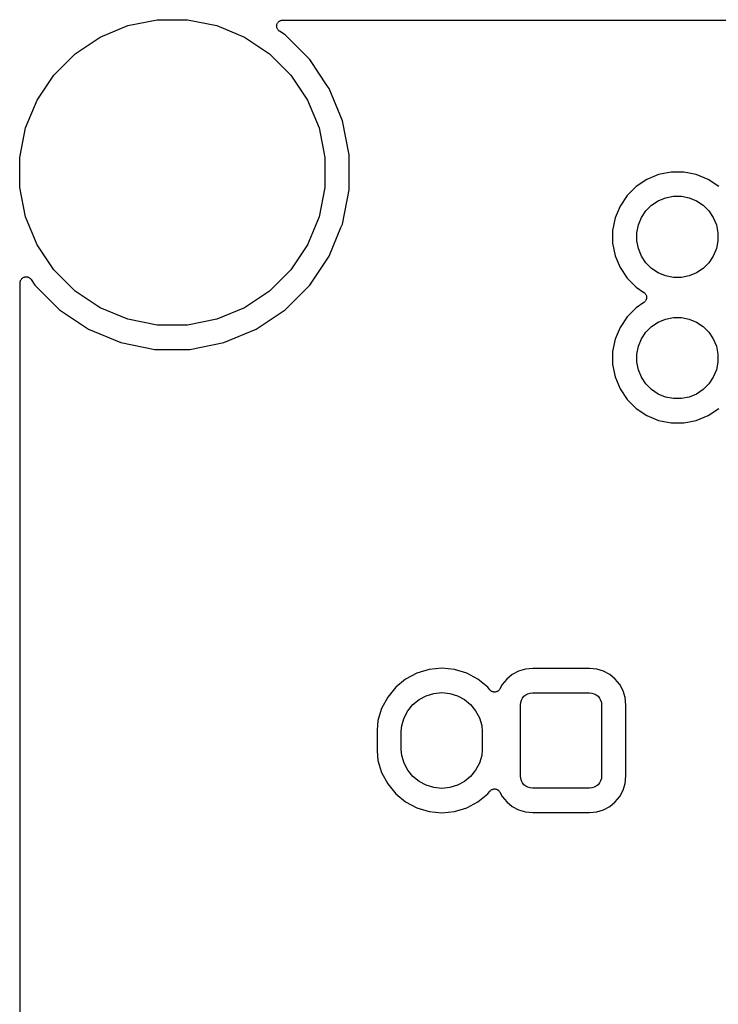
# Model space of a CAD drawing. Extents: x 0.02 to 3.88, y 0.02 to 3.88.
# Tile 8 of 21: x 0.02 to 0.6, y 3.06 to 3.88. Entities that reach past the tile are written whole.
import ezdxf

# ---------------------------------------------------------------- set-up
doc = ezdxf.new("R2010")
doc.units = 0
doc.header["$MEASUREMENT"] = 0
doc.layers.add('BLACK', color=7, linetype='CONTINUOUS')

msp = doc.modelspace()

# ---------------------------------------------------------------- linework, layer by layer
at = {"layer": 'BLACK', "linetype": 'CONTINUOUS'}
for p, q in [((0.11089, 3.87114), (0.135229, 3.87598)), ((0.135229, 3.87598), (0.160046, 3.87598)), ((0.160046, 3.87598), (0.184386, 3.87114)), ((0.235294, 3.87423), (0.235668, 3.87453)), ((0.235668, 3.87453), (0.236041, 3.87483)), ((0.236041, 3.87483), (0.236047, 3.87484)), ((0.236047, 3.87484), (0.236052, 3.87484)), ((0.236052, 3.87484), (0.236474, 3.87506)), ((0.236474, 3.87506), (0.236903, 3.87529)), ((0.236903, 3.87529), (0.236909, 3.87529)), ((0.236909, 3.87529), (0.236915, 3.8753)), ((0.236915, 3.8753), (0.237374, 3.87543)), ((0.237374, 3.87543), (0.237837, 3.87557)), ((0.237837, 3.87557), (0.237843, 3.87557)), ((0.237843, 3.87557), (0.23785, 3.87558)), ((0.23785, 3.87558), (0.238331, 3.87562)), ((0.238331, 3.87562), (0.238808, 3.87567)), ((0.238808, 3.87567), (3.65883, 3.87567)), ((0.087962, 3.86165), (0.11089, 3.87114)), ((0.184386, 3.87114), (0.207314, 3.86165)), ((0.233808, 3.87072), (0.233859, 3.87119)), ((0.233809, 3.87071), (0.233808, 3.87072)), ((0.233808, 3.8707), (0.233809, 3.87071)), ((0.233852, 3.87022), (0.233808, 3.8707)), ((0.233894, 3.86975), (0.233852, 3.87022)), ((0.233859, 3.87119), (0.23391, 3.87167)), ((0.233896, 3.86974), (0.233894, 3.86975)), ((0.233896, 3.86973), (0.233896, 3.86974)), ((0.234032, 3.86927), (0.233896, 3.86973)), ((0.23391, 3.87167), (0.233912, 3.87168)), ((0.233912, 3.87168), (0.233913, 3.87169)), ((0.233913, 3.87169), (0.234053, 3.87214)), ((0.234167, 3.86881), (0.234032, 3.86927)), ((0.234053, 3.87214), (0.234199, 3.87261)), ((0.23417, 3.8688), (0.234167, 3.86881)), ((0.234172, 3.8688), (0.23417, 3.8688)), ((0.234396, 3.86837), (0.234172, 3.8688)), ((0.234199, 3.87261), (0.234202, 3.87261)), ((0.234202, 3.87261), (0.234204, 3.87262)), ((0.234204, 3.87262), (0.234431, 3.87304)), ((0.234617, 3.86794), (0.234396, 3.86837)), ((0.234431, 3.87304), (0.234663, 3.87347)), ((0.234621, 3.86794), (0.234617, 3.86794)), ((0.234624, 3.86793), (0.234621, 3.86794)), ((0.234924, 3.86756), (0.234624, 3.86793)), ((0.234663, 3.87347), (0.234667, 3.87347)), ((0.234667, 3.87347), (0.23467, 3.87348)), ((0.23467, 3.87348), (0.234977, 3.87385)), ((0.235226, 3.86718), (0.234924, 3.86756)), ((0.234977, 3.87385), (0.235285, 3.87422)), ((0.235231, 3.86718), (0.235226, 3.86718)), ((0.235236, 3.86717), (0.235231, 3.86718)), ((0.235597, 3.86687), (0.235236, 3.86717)), ((0.235285, 3.87422), (0.23529, 3.87422)), ((0.23529, 3.87422), (0.235294, 3.87423)), ((0.235972, 3.86655), (0.235597, 3.86687)), ((0.235983, 3.86654), (0.235972, 3.86655)), ((0.23603, 3.86651), (0.235983, 3.86654)), ((0.235983, 3.86654), (0.235983, 3.86654)), ((0.235983, 3.86654), (0.235983, 3.86654)), ((0.240697, 3.86339), (0.23603, 3.86651)), ((0.067327, 3.84786), (0.087962, 3.86165)), ((0.207314, 3.86165), (0.227948, 3.84786)), ((0.261031, 3.84306), (0.240697, 3.86339)), ((0.049779, 3.83031), (0.067327, 3.84786)), ((0.227948, 3.84786), (0.245496, 3.83031)), ((0.275488, 3.82142), (0.261031, 3.84306)), ((0.035992, 3.80968), (0.049779, 3.83031)), ((0.245496, 3.83031), (0.259284, 3.80968)), ((0.277007, 3.81915), (0.275488, 3.82142)), ((0.288012, 3.79258), (0.277007, 3.81915)), ((0.026495, 3.78675), (0.035992, 3.80968)), ((0.259284, 3.80968), (0.268781, 3.78675)), ((0.021653, 3.76241), (0.026495, 3.78675)), ((0.268781, 3.78675), (0.273622, 3.76241)), ((0.293622, 3.76438), (0.288012, 3.79258)), ((0.021653, 3.73759), (0.021653, 3.76241)), ((0.273622, 3.76241), (0.273622, 3.73759)), ((0.293622, 3.73562), (0.293622, 3.76438)), ((0.548972, 3.74826), (0.539242, 3.74423)), ((0.559301, 3.75031), (0.548972, 3.74826)), ((0.569833, 3.75031), (0.559301, 3.75031)), ((0.580162, 3.74826), (0.569833, 3.75031)), ((0.589892, 3.74423), (0.580162, 3.74826)), ((0.026495, 3.71325), (0.021653, 3.73759)), ((0.273622, 3.73759), (0.268781, 3.71325)), ((0.530485, 3.73838), (0.523038, 3.73093)), ((0.539242, 3.74423), (0.530485, 3.73838)), ((0.598648, 3.73838), (0.589892, 3.74423)), ((0.288012, 3.70742), (0.293622, 3.73562)), ((0.523038, 3.73093), (0.517187, 3.72218)), ((0.548716, 3.72651), (0.554806, 3.72903)), ((0.554806, 3.72903), (0.561271, 3.73031)), ((0.561271, 3.73031), (0.567863, 3.73031)), ((0.567863, 3.73031), (0.574328, 3.72903)), ((0.574328, 3.72903), (0.580418, 3.72651)), ((0.517187, 3.72218), (0.513157, 3.71245)), ((0.538573, 3.71818), (0.543234, 3.72284)), ((0.543234, 3.72284), (0.548716, 3.72651)), ((0.580418, 3.72651), (0.585899, 3.72284)), ((0.585899, 3.72284), (0.590561, 3.71818)), ((0.035992, 3.69032), (0.026495, 3.71325)), ((0.268781, 3.71325), (0.259284, 3.69032)), ((0.513157, 3.71245), (0.511102, 3.70212)), ((0.532388, 3.70661), (0.534911, 3.7127)), ((0.534911, 3.7127), (0.538573, 3.71818)), ((0.590561, 3.71818), (0.594223, 3.7127)), ((0.594223, 3.7127), (0.596745, 3.70661)), ((0.277007, 3.68085), (0.286812, 3.70452)), ((0.286812, 3.70452), (0.286814, 3.70453)), ((0.286814, 3.70453), (0.288012, 3.70742)), ((0.531102, 3.70015), (0.532388, 3.70661)), ((0.596745, 3.70661), (0.598031, 3.70015)), ((0.511102, 3.70212), (0.511102, 3.69158)), ((0.531102, 3.69355), (0.531102, 3.70015)), ((0.598031, 3.70015), (0.598031, 3.69355)), ((0.049779, 3.66969), (0.035992, 3.69032)), ((0.259284, 3.69032), (0.245496, 3.66969)), ((0.511102, 3.69158), (0.513157, 3.68126)), ((0.532388, 3.68709), (0.531102, 3.69355)), ((0.598031, 3.69355), (0.596745, 3.68709)), ((0.261031, 3.65694), (0.277007, 3.68085)), ((0.513157, 3.68126), (0.517187, 3.67153)), ((0.534911, 3.681), (0.532388, 3.68709)), ((0.538573, 3.67552), (0.534911, 3.681)), ((0.594223, 3.681), (0.590561, 3.67552)), ((0.596745, 3.68709), (0.594223, 3.681)), ((0.517187, 3.67153), (0.523038, 3.66277)), ((0.543234, 3.67086), (0.538573, 3.67552)), ((0.590561, 3.67552), (0.585899, 3.67086)), ((0.024661, 3.66324), (0.025083, 3.66346)), ((0.025083, 3.66346), (0.02509, 3.66346)), ((0.02509, 3.66346), (0.025095, 3.66347)), ((0.025095, 3.66347), (0.02555, 3.6636)), ((0.02555, 3.6636), (0.026019, 3.66374)), ((0.026019, 3.66374), (0.026026, 3.66374)), ((0.026026, 3.66374), (0.026032, 3.66374)), ((0.026032, 3.66374), (0.026503, 3.66378)), ((0.026503, 3.66378), (0.02699, 3.66383)), ((0.02699, 3.66383), (0.026997, 3.66383)), ((0.026997, 3.66383), (0.027003, 3.66383)), ((0.027003, 3.66383), (0.027478, 3.66378)), ((0.027478, 3.66378), (0.027961, 3.66373)), ((0.027961, 3.66373), (0.027967, 3.66373)), ((0.027967, 3.66373), (0.027974, 3.66373)), ((0.027974, 3.66373), (0.028434, 3.66359)), ((0.028434, 3.66359), (0.028894, 3.66344)), ((0.028894, 3.66344), (0.0289, 3.66344)), ((0.0289, 3.66344), (0.028906, 3.66344)), ((0.028906, 3.66344), (0.029334, 3.66321)), ((0.067327, 3.65214), (0.049779, 3.66969)), ((0.245496, 3.66969), (0.227948, 3.65214)), ((0.548716, 3.66719), (0.543234, 3.67086)), ((0.554806, 3.66467), (0.548716, 3.66719)), ((0.561271, 3.66339), (0.554806, 3.66467)), ((0.567863, 3.66339), (0.561271, 3.66339)), ((0.574328, 3.66467), (0.567863, 3.66339)), ((0.580418, 3.66719), (0.574328, 3.66467)), ((0.585899, 3.67086), (0.580418, 3.66719)), ((0.021968, 3.65883), (0.021969, 3.65889)), ((0.021968, 0.238808), (0.021968, 3.65883)), ((0.021969, 3.6589), (0.022023, 3.65938)), ((0.021969, 3.65889), (0.021969, 3.6589)), ((0.021969, 3.65889), (0.021969, 3.65889)), ((0.021969, 3.65889), (0.021969, 3.65889)), ((0.022023, 3.65938), (0.022075, 3.65986)), ((0.022075, 3.65986), (0.022077, 3.65986)), ((0.022077, 3.65986), (0.022078, 3.65987)), ((0.022078, 3.65987), (0.022224, 3.66033)), ((0.022224, 3.66033), (0.022368, 3.66079)), ((0.022368, 3.66079), (0.022371, 3.66079)), ((0.022371, 3.66079), (0.022373, 3.6608)), ((0.022373, 3.6608), (0.022603, 3.66122)), ((0.022603, 3.66122), (0.022836, 3.66164)), ((0.022836, 3.66164), (0.02284, 3.66165)), ((0.02284, 3.66165), (0.022843, 3.66165)), ((0.022843, 3.66165), (0.023153, 3.66202)), ((0.023153, 3.66202), (0.023461, 3.66239)), ((0.023461, 3.66239), (0.023466, 3.6624)), ((0.023466, 3.6624), (0.02347, 3.6624)), ((0.02347, 3.6624), (0.023848, 3.66271)), ((0.023848, 3.66271), (0.02422, 3.66301)), ((0.02422, 3.66301), (0.024226, 3.66301)), ((0.024226, 3.66301), (0.024231, 3.66301)), ((0.024231, 3.66301), (0.024661, 3.66324)), ((0.029334, 3.66321), (0.029754, 3.66298)), ((0.029754, 3.66298), (0.029759, 3.66298)), ((0.029759, 3.66298), (0.029764, 3.66298)), ((0.029764, 3.66298), (0.030143, 3.66266)), ((0.030143, 3.66266), (0.030507, 3.66236)), ((0.030507, 3.66236), (0.030511, 3.66236)), ((0.030511, 3.66236), (0.030516, 3.66235)), ((0.030516, 3.66235), (0.030824, 3.66198)), ((0.030824, 3.66198), (0.031126, 3.66161)), ((0.031126, 3.66161), (0.034244, 3.65694)), ((0.034244, 3.65694), (0.054578, 3.63661)), ((0.240697, 3.63661), (0.261031, 3.65694)), ((0.523038, 3.66277), (0.530485, 3.65532)), ((0.530485, 3.65532), (0.536942, 3.65101)), ((0.087962, 3.63835), (0.067327, 3.65214)), ((0.227948, 3.65214), (0.207314, 3.63835)), ((0.536942, 3.65101), (0.536977, 3.65098)), ((0.536977, 3.65098), (0.536978, 3.65098)), ((0.536978, 3.65098), (0.536978, 3.65098)), ((0.536978, 3.65098), (0.536999, 3.65097)), ((0.536999, 3.65097), (0.537369, 3.65066)), ((0.537369, 3.65066), (0.537727, 3.65036)), ((0.537727, 3.65036), (0.537735, 3.65035)), ((0.537735, 3.65035), (0.537745, 3.65034)), ((0.537745, 3.65034), (0.538043, 3.64997)), ((0.538043, 3.64997), (0.53834, 3.6496)), ((0.53834, 3.6496), (0.538347, 3.64959)), ((0.538347, 3.64959), (0.538355, 3.64958)), ((0.538355, 3.64958), (0.538573, 3.64916)), ((0.538573, 3.64916), (0.538795, 3.64874)), ((0.538795, 3.64874), (0.538799, 3.64872)), ((0.538799, 3.64872), (0.538805, 3.64871)), ((0.538805, 3.64871), (0.538938, 3.64825)), ((0.538938, 3.64825), (0.539073, 3.6478)), ((0.539073, 3.6478), (0.539074, 3.64779)), ((0.539074, 3.64779), (0.539078, 3.64777)), ((0.539078, 3.64777), (0.539119, 3.6473)), ((0.539119, 3.6473), (0.539164, 3.64683)), ((0.536942, 3.64269), (0.530485, 3.63838)), ((0.537311, 3.643), (0.536942, 3.64269)), ((0.537678, 3.64329), (0.537311, 3.643)), ((0.537686, 3.6433), (0.537678, 3.64329)), ((0.537696, 3.64331), (0.537686, 3.6433)), ((0.538, 3.64368), (0.537696, 3.64331)), ((0.538302, 3.64404), (0.538, 3.64368)), ((0.538308, 3.64406), (0.538302, 3.64404)), ((0.538316, 3.64407), (0.538308, 3.64406)), ((0.538545, 3.64449), (0.538316, 3.64407)), ((0.538768, 3.6449), (0.538545, 3.64449)), ((0.538772, 3.64491), (0.538768, 3.6449)), ((0.538778, 3.64492), (0.538772, 3.64491)), ((0.538919, 3.64538), (0.538778, 3.64492)), ((0.539059, 3.64583), (0.538919, 3.64538)), ((0.53906, 3.64585), (0.539059, 3.64583)), ((0.539064, 3.64586), (0.53906, 3.64585)), ((0.539113, 3.64633), (0.539064, 3.64586)), ((0.539164, 3.6468), (0.539113, 3.64633)), ((0.539164, 3.64683), (0.539162, 3.64682)), ((0.539162, 3.64682), (0.539164, 3.6468)), ((0.054578, 3.63661), (0.078488, 3.62063)), ((0.11089, 3.62886), (0.087962, 3.63835)), ((0.207314, 3.63835), (0.184386, 3.62886)), ((0.216787, 3.62063), (0.240697, 3.63661)), ((0.523038, 3.63093), (0.517187, 3.62218)), ((0.530485, 3.63838), (0.523038, 3.63093)), ((0.135229, 3.62402), (0.11089, 3.62886)), ((0.160046, 3.62402), (0.135229, 3.62402)), ((0.184386, 3.62886), (0.160046, 3.62402)), ((0.538573, 3.61818), (0.543234, 3.62284)), ((0.543234, 3.62284), (0.548716, 3.62651)), ((0.548716, 3.62651), (0.554806, 3.62903)), ((0.554806, 3.62903), (0.561271, 3.63031)), ((0.561271, 3.63031), (0.567863, 3.63031)), ((0.567863, 3.63031), (0.574328, 3.62903)), ((0.574328, 3.62903), (0.580418, 3.62651)), ((0.580418, 3.62651), (0.585899, 3.62284)), ((0.585899, 3.62284), (0.590561, 3.61818)), ((0.078488, 3.62063), (0.105056, 3.60963)), ((0.19022, 3.60963), (0.216787, 3.62063)), ((0.517187, 3.62218), (0.513157, 3.61245)), ((0.534911, 3.6127), (0.538573, 3.61818)), ((0.590561, 3.61818), (0.594223, 3.6127)), ((0.105056, 3.60963), (0.13326, 3.60402)), ((0.162016, 3.60402), (0.19022, 3.60963)), ((0.513157, 3.61245), (0.511102, 3.60212)), ((0.531102, 3.60015), (0.532388, 3.60661)), ((0.532388, 3.60661), (0.534911, 3.6127)), ((0.594223, 3.6127), (0.596745, 3.60661)), ((0.596745, 3.60661), (0.598031, 3.60015)), ((0.13326, 3.60402), (0.162016, 3.60402)), ((0.511102, 3.60212), (0.511102, 3.59158)), ((0.531102, 3.59355), (0.531102, 3.60015)), ((0.598031, 3.60015), (0.598031, 3.59355)), ((0.511102, 3.59158), (0.513157, 3.58126)), ((0.532388, 3.58709), (0.531102, 3.59355)), ((0.598031, 3.59355), (0.596745, 3.58709)), ((0.534911, 3.581), (0.532388, 3.58709)), ((0.596745, 3.58709), (0.594223, 3.581)), ((0.513157, 3.58126), (0.517187, 3.57153)), ((0.538573, 3.57552), (0.534911, 3.581)), ((0.543234, 3.57086), (0.538573, 3.57552)), ((0.590561, 3.57552), (0.585899, 3.57086)), ((0.594223, 3.581), (0.590561, 3.57552)), ((0.517187, 3.57153), (0.523038, 3.56277)), ((0.548716, 3.56719), (0.543234, 3.57086)), ((0.554806, 3.56467), (0.548716, 3.56719)), ((0.580418, 3.56719), (0.574328, 3.56467)), ((0.585899, 3.57086), (0.580418, 3.56719)), ((0.523038, 3.56277), (0.530485, 3.55532)), ((0.561271, 3.56339), (0.554806, 3.56467)), ((0.567863, 3.56339), (0.561271, 3.56339)), ((0.574328, 3.56467), (0.567863, 3.56339)), ((0.530485, 3.55532), (0.539242, 3.54947)), ((0.589892, 3.54947), (0.598648, 3.55532)), ((0.539242, 3.54947), (0.548972, 3.54544)), ((0.548972, 3.54544), (0.559301, 3.54339)), ((0.559301, 3.54339), (0.569833, 3.54339)), ((0.569833, 3.54339), (0.580162, 3.54544)), ((0.580162, 3.54544), (0.589892, 3.54947)), ((0.359598, 3.33994), (0.34952, 3.33688)), ((0.370079, 3.34097), (0.359598, 3.33994)), ((0.38056, 3.33994), (0.370079, 3.34097)), ((0.390638, 3.33688), (0.38056, 3.33994)), ((0.433425, 3.33853), (0.428249, 3.33576)), ((0.439041, 3.34023), (0.433425, 3.33853)), ((0.445127, 3.34083), (0.439041, 3.34023)), ((0.491881, 3.34083), (0.445127, 3.34083)), ((0.497967, 3.34023), (0.491881, 3.34083)), ((0.503583, 3.33853), (0.497967, 3.34023)), ((0.508759, 3.33576), (0.503583, 3.33853)), ((0.340232, 3.33191), (0.332091, 3.32523)), ((0.34952, 3.33688), (0.340232, 3.33191)), ((0.399926, 3.33191), (0.390638, 3.33688)), ((0.408067, 3.32523), (0.399926, 3.33191)), ((0.423712, 3.33204), (0.419988, 3.3275)), ((0.428249, 3.33576), (0.423712, 3.33204)), ((0.513296, 3.33204), (0.508759, 3.33576)), ((0.51702, 3.3275), (0.513296, 3.33204)), ((0.332091, 3.32523), (0.32541, 3.31709)), ((0.409805, 3.32311), (0.408067, 3.32523)), ((0.410139, 3.32278), (0.409805, 3.32311)), ((0.410475, 3.32244), (0.410139, 3.32278)), ((0.410486, 3.32243), (0.410475, 3.32244)), ((0.410495, 3.32242), (0.410486, 3.32243)), ((0.41089, 3.32216), (0.410495, 3.32242)), ((0.416795, 3.32238), (0.4164, 3.32213)), ((0.416804, 3.32239), (0.416795, 3.32238)), ((0.416815, 3.3224), (0.416804, 3.32239)), ((0.417156, 3.32273), (0.416815, 3.3224)), ((0.417493, 3.32306), (0.417156, 3.32273)), ((0.417501, 3.32307), (0.417493, 3.32306)), ((0.41751, 3.32308), (0.417501, 3.32307)), ((0.417777, 3.32348), (0.41751, 3.32308)), ((0.418046, 3.32387), (0.417777, 3.32348)), ((0.418058, 3.32389), (0.418046, 3.32387)), ((0.418059, 3.32389), (0.418058, 3.32389)), ((0.41808, 3.32393), (0.418059, 3.32389)), ((0.418059, 3.32389), (0.418059, 3.32389)), ((0.419988, 3.3275), (0.41808, 3.32393)), ((0.519786, 3.32232), (0.51702, 3.3275)), ((0.52149, 3.31671), (0.519786, 3.32232)), ((0.32541, 3.31709), (0.320445, 3.3078)), ((0.346301, 3.31102), (0.351397, 3.3152)), ((0.351397, 3.3152), (0.35721, 3.31831)), ((0.35721, 3.31831), (0.363519, 3.32022)), ((0.363519, 3.32022), (0.370079, 3.32087)), ((0.370079, 3.32087), (0.376639, 3.32022)), ((0.376639, 3.32022), (0.382947, 3.31831)), ((0.382947, 3.31831), (0.388761, 3.3152)), ((0.388761, 3.3152), (0.393856, 3.31102)), ((0.411282, 3.32189), (0.41089, 3.32216)), ((0.411295, 3.32189), (0.411282, 3.32189)), ((0.411306, 3.32188), (0.411295, 3.32189)), ((0.411745, 3.3217), (0.411306, 3.32188)), ((0.412181, 3.32151), (0.411745, 3.3217)), ((0.412194, 3.32151), (0.412181, 3.32151)), ((0.412206, 3.32151), (0.412194, 3.32151)), ((0.412677, 3.32141), (0.412206, 3.32151)), ((0.413137, 3.32131), (0.412677, 3.32141)), ((0.41315, 3.32131), (0.413137, 3.32131)), ((0.413163, 3.32131), (0.41315, 3.32131)), ((0.413643, 3.32131), (0.413163, 3.32131)), ((0.414113, 3.32131), (0.413643, 3.32131)), ((0.414125, 3.32131), (0.414113, 3.32131)), ((0.414139, 3.32131), (0.414125, 3.32131)), ((0.414608, 3.3214), (0.414139, 3.32131)), ((0.415071, 3.32149), (0.414608, 3.3214)), ((0.415084, 3.32149), (0.415071, 3.32149)), ((0.415097, 3.32149), (0.415084, 3.32149)), ((0.415539, 3.32167), (0.415097, 3.32149)), ((0.415977, 3.32185), (0.415539, 3.32167)), ((0.415988, 3.32186), (0.415977, 3.32185)), ((0.416, 3.32186), (0.415988, 3.32186)), ((0.4164, 3.32213), (0.416, 3.32186)), ((0.435229, 3.31279), (0.435789, 3.31463)), ((0.435789, 3.31463), (0.436698, 3.31633)), ((0.436698, 3.31633), (0.437922, 3.31783)), ((0.437922, 3.31783), (0.439414, 3.31905)), ((0.439414, 3.31905), (0.441115, 3.31996)), ((0.441115, 3.31996), (0.442962, 3.32052)), ((0.442962, 3.32052), (0.444882, 3.32071)), ((0.444882, 3.32071), (0.492126, 3.32071)), ((0.492126, 3.32071), (0.494046, 3.32052)), ((0.494046, 3.32052), (0.495893, 3.31996)), ((0.495893, 3.31996), (0.497594, 3.31905)), ((0.497594, 3.31905), (0.499086, 3.31783)), ((0.499086, 3.31783), (0.50031, 3.31633)), ((0.50031, 3.31633), (0.501219, 3.31463)), ((0.501219, 3.31463), (0.501779, 3.31279)), ((0.522089, 3.31062), (0.52149, 3.31671)), ((0.320445, 3.3078), (0.317388, 3.29772)), ((0.339012, 3.30011), (0.342119, 3.30593)), ((0.342119, 3.30593), (0.346301, 3.31102)), ((0.393856, 3.31102), (0.398038, 3.30593)), ((0.398038, 3.30593), (0.401146, 3.30011)), ((0.435039, 3.31087), (0.435229, 3.31279)), ((0.435039, 3.25181), (0.435039, 3.31087)), ((0.501779, 3.31279), (0.501969, 3.31087)), ((0.501969, 3.31087), (0.501969, 3.25181)), ((0.522089, 3.25206), (0.522089, 3.31062)), ((0.337098, 3.2938), (0.339012, 3.30011)), ((0.401146, 3.30011), (0.403059, 3.2938)), ((0.317388, 3.29772), (0.316614, 3.28987)), ((0.316614, 3.28987), (0.316614, 3.27281)), ((0.336614, 3.28889), (0.337098, 3.2938)), ((0.403059, 3.2938), (0.403543, 3.28889)), ((0.336614, 3.27379), (0.336614, 3.28889)), ((0.403543, 3.28889), (0.403543, 3.27379)), ((0.337098, 3.26887), (0.336614, 3.27379)), ((0.403543, 3.27379), (0.403059, 3.26887)), ((0.316614, 3.27281), (0.317388, 3.26495)), ((0.339012, 3.26256), (0.337098, 3.26887)), ((0.403059, 3.26887), (0.401146, 3.26256)), ((0.317388, 3.26495), (0.320445, 3.25487)), ((0.342119, 3.25675), (0.339012, 3.26256)), ((0.401146, 3.26256), (0.398038, 3.25675)), ((0.320445, 3.25487), (0.32541, 3.24559)), ((0.346301, 3.25166), (0.342119, 3.25675)), ((0.351397, 3.24747), (0.346301, 3.25166)), ((0.393856, 3.25166), (0.388761, 3.24747)), ((0.398038, 3.25675), (0.393856, 3.25166)), ((0.435229, 3.24989), (0.435039, 3.25181)), ((0.435789, 3.24804), (0.435229, 3.24989)), ((0.501779, 3.24989), (0.501219, 3.24804)), ((0.501969, 3.25181), (0.501779, 3.24989)), ((0.52149, 3.24597), (0.522089, 3.25206)), ((0.32541, 3.24559), (0.332091, 3.23744)), ((0.35721, 3.24437), (0.351397, 3.24747)), ((0.363519, 3.24245), (0.35721, 3.24437)), ((0.370079, 3.24181), (0.363519, 3.24245)), ((0.376639, 3.24245), (0.370079, 3.24181)), ((0.382947, 3.24437), (0.376639, 3.24245)), ((0.388761, 3.24747), (0.382947, 3.24437)), ((0.411367, 3.24083), (0.411806, 3.24101)), ((0.411806, 3.24101), (0.412248, 3.24118)), ((0.412248, 3.24118), (0.412261, 3.24119)), ((0.412261, 3.24119), (0.412273, 3.24119)), ((0.412273, 3.24119), (0.412741, 3.24128)), ((0.412741, 3.24128), (0.413206, 3.24137)), ((0.413206, 3.24137), (0.413219, 3.24137)), ((0.413219, 3.24137), (0.413232, 3.24137)), ((0.413232, 3.24137), (0.41371, 3.24137)), ((0.41371, 3.24137), (0.414182, 3.24136)), ((0.414182, 3.24136), (0.414195, 3.24136)), ((0.414195, 3.24136), (0.414208, 3.24136)), ((0.414208, 3.24136), (0.414675, 3.24126)), ((0.414675, 3.24126), (0.415138, 3.24117)), ((0.415138, 3.24117), (0.41515, 3.24117)), ((0.41515, 3.24117), (0.415163, 3.24116)), ((0.415163, 3.24116), (0.415599, 3.24098)), ((0.415599, 3.24098), (0.416039, 3.24079)), ((0.436698, 3.24634), (0.435789, 3.24804)), ((0.437922, 3.24485), (0.436698, 3.24634)), ((0.439414, 3.24363), (0.437922, 3.24485)), ((0.441115, 3.24272), (0.439414, 3.24363)), ((0.442962, 3.24216), (0.441115, 3.24272)), ((0.444882, 3.24197), (0.442962, 3.24216)), ((0.492126, 3.24197), (0.444882, 3.24197)), ((0.494046, 3.24216), (0.492126, 3.24197)), ((0.495893, 3.24272), (0.494046, 3.24216)), ((0.497594, 3.24363), (0.495893, 3.24272)), ((0.499086, 3.24485), (0.497594, 3.24363)), ((0.50031, 3.24634), (0.499086, 3.24485)), ((0.501219, 3.24804), (0.50031, 3.24634)), ((0.519786, 3.24035), (0.52149, 3.24597)), ((0.332091, 3.23744), (0.340232, 3.23076)), ((0.399926, 3.23076), (0.408067, 3.23744)), ((0.408067, 3.23744), (0.409805, 3.23956)), ((0.409805, 3.23956), (0.409833, 3.2396)), ((0.409833, 3.2396), (0.409833, 3.2396)), ((0.409833, 3.2396), (0.409834, 3.2396)), ((0.409834, 3.2396), (0.40985, 3.23962)), ((0.40985, 3.23962), (0.410195, 3.23995)), ((0.410195, 3.23995), (0.410529, 3.24028)), ((0.410529, 3.24028), (0.41054, 3.24029)), ((0.41054, 3.24029), (0.410549, 3.2403)), ((0.410549, 3.2403), (0.410946, 3.24056)), ((0.410946, 3.24056), (0.411344, 3.24082)), ((0.411344, 3.24082), (0.411356, 3.24082)), ((0.411356, 3.24082), (0.411367, 3.24083)), ((0.416039, 3.24079), (0.41605, 3.24079)), ((0.41605, 3.24079), (0.416062, 3.24078)), ((0.416062, 3.24078), (0.416458, 3.24051)), ((0.416458, 3.24051), (0.416849, 3.24025)), ((0.416849, 3.24025), (0.416858, 3.24024)), ((0.416858, 3.24024), (0.416869, 3.24023)), ((0.416869, 3.24023), (0.417209, 3.23989)), ((0.417209, 3.23989), (0.417538, 3.23956)), ((0.417538, 3.23956), (0.417545, 3.23955)), ((0.417545, 3.23955), (0.417555, 3.23954)), ((0.417555, 3.23954), (0.41782, 3.23914)), ((0.41782, 3.23914), (0.41808, 3.23875)), ((0.41808, 3.23875), (0.419988, 3.23518)), ((0.419988, 3.23518), (0.423712, 3.23064)), ((0.513296, 3.23064), (0.51702, 3.23518)), ((0.51702, 3.23518), (0.519786, 3.24035)), ((0.340232, 3.23076), (0.34952, 3.2258)), ((0.34952, 3.2258), (0.359598, 3.22274)), ((0.38056, 3.22274), (0.390638, 3.2258)), ((0.390638, 3.2258), (0.399926, 3.23076)), ((0.423712, 3.23064), (0.428249, 3.22692)), ((0.428249, 3.22692), (0.433425, 3.22415)), ((0.503583, 3.22415), (0.508759, 3.22692)), ((0.508759, 3.22692), (0.513296, 3.23064)), ((0.359598, 3.22274), (0.370079, 3.22171)), ((0.370079, 3.22171), (0.38056, 3.22274)), ((0.433425, 3.22415), (0.439041, 3.22245)), ((0.439041, 3.22245), (0.445127, 3.22185)), ((0.445127, 3.22185), (0.491881, 3.22185)), ((0.491881, 3.22185), (0.497967, 3.22245)), ((0.497967, 3.22245), (0.503583, 3.22415))]:
    msp.add_line(p, q, dxfattribs=at)

doc.saveas('drawing.dxf')
